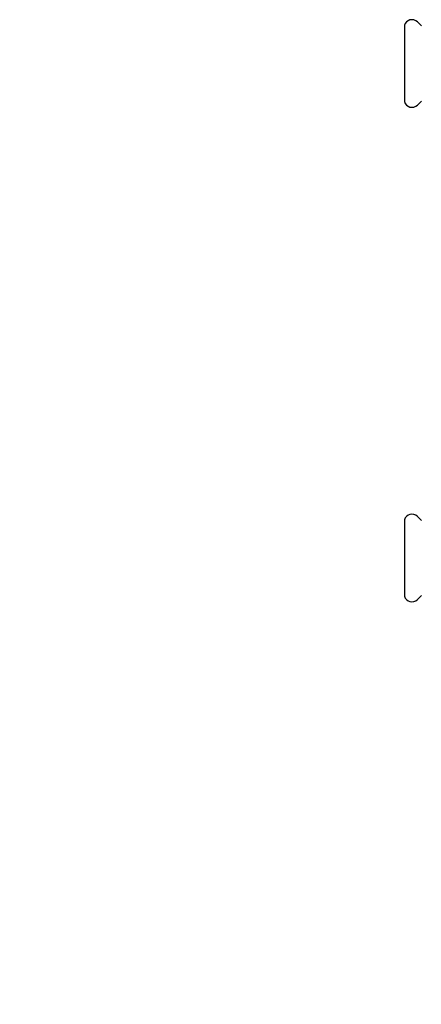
# Model space of a CAD drawing. Header units: millimetres. Extents: x -60 to 3536, y 30 to 464.
# Tile 1 of 22: x -60 to 111, y 30 to 449. Entities that reach past the tile are written whole.
import ezdxf

# ---------------------------------------------------------------- set-up
doc = ezdxf.new("R2010")
doc.units = ezdxf.units.MM
doc.layers.add('DETAIL', color=2, linetype='Continuous')
doc.layers.add('TEXT', color=7, linetype='Continuous')
doc.styles.add('fastrack', font='ARIAL.TTF')

msp = doc.modelspace()

# ---------------------------------------------------------------- linework, layer by layer
at = {"layer": 'DETAIL'}
for p, q in [((103.71, 446.83), (103.71, 414.33)), ((110.92, 446.57), (109.23, 448.26)), ((110.92, 414.59), (109.23, 412.9)), ((103.71, 236.25), (103.71, 203.75)), ((110.92, 235.99), (109.23, 237.68)), ((110.92, 204.01), (109.23, 202.32))]:
    msp.add_line(p, q, dxfattribs=at)
for centre, start, end in [((106.89, 445.92), 104.5394, 164.0794), ((106.89, 445.92), 45.0024, 104.5385), ((106.89, 415.24), 195.9206, 255.4606), ((106.89, 415.24), 255.4615, 314.9976), ((106.89, 235.34), 104.5394, 164.0794), ((106.89, 235.34), 45.0024, 104.5385), ((106.89, 204.66), 195.9206, 255.4606), ((106.89, 204.66), 255.4615, 314.9976)]:
    msp.add_arc(centre, 3.31, start, end, dxfattribs=at)

# ---------------------------------------------------------------- texts
at = {"layer": 'TEXT', "insert": (-60.34, 147.84), "char_height": 15, "width": 610.7018, "attachment_point": 1, "style": 'fastrack'}
msp.add_mtext('\\pi225.51;CRANE LIMITED\\P\\pi175.43;COMMISSIONING VALVES\\P\\pi230.09;D931-PF_28MM', dxfattribs=at)

doc.saveas('drawing.dxf')
